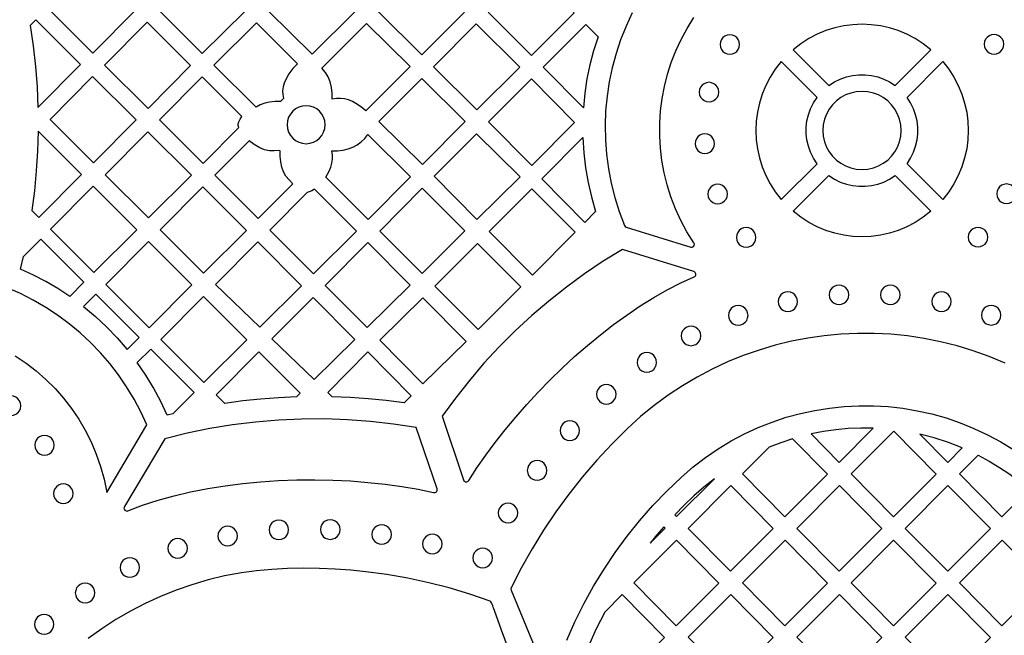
# Model space of a CAD drawing. Header units: millimetres. Extents: x -1176 to 822, y -1617 to -119.
# Tile 108 of 119: x 335 to 505, y -722 to -616. Entities that reach past the tile are written whole.
import ezdxf

# ---------------------------------------------------------------- set-up
doc = ezdxf.new("R2010")
doc.units = ezdxf.units.MM
doc.layers.add('pattern', color=5, linetype='Continuous', true_color=0x0000ff)

msp = doc.modelspace()

# ---------------------------------------------------------------- linework, layer by layer
at = {"layer": 'pattern'}
for points in [[(355.07, -613.9), (347.74, -621.3), (340.22, -613.79), (347.63, -606.46)], [(366.53, -606.52), (373.99, -614.05), (366.6, -621.37), (359.14, -613.91)], [(378.02, -614.03), (385.44, -606.63), (392.88, -614.14), (385.53, -621.47)], [(404.34, -606.73), (411.78, -614.24), (404.44, -621.58), (396.93, -614.14)], [(423.2, -606.87), (430.65, -614.32), (423.3, -621.67), (415.84, -614.22)], [(338.28, -630.67), (345.63, -623.25), (337.9, -615.52), (336.94, -616.5), (337.45, -620.03), (337.85, -623.56), (338.12, -627.11)], [(357.24, -630.8), (349.76, -623.33), (357.1, -615.92), (364.58, -623.39)], [(382.99, -623.13), (382.19, -623.94), (381.52, -624.82), (380.96, -625.81), (380.68, -626.46), (380.51, -627.1), (380.43, -627.75), (380.46, -628.41), (380.57, -629.11), (380.08, -629.6), (379.12, -629.6), (378.15, -629.7), (377.34, -629.89), (376.57, -630.19), (375.85, -630.61), (368.58, -623.35), (375.96, -616.04)], [(394.78, -631.23), (394.07, -630.62), (393.31, -630.1), (392.49, -629.64), (391.8, -629.35), (391.12, -629.16), (390.43, -629.08), (389.72, -629.09), (388.97, -629.2), (388.97, -628.2), (388.86, -627.2), (388.64, -626.25), (388.3, -625.39), (387.83, -624.6), (387.2, -623.85), (394.9, -616.16), (402.41, -623.6)], [(406.45, -623.62), (413.8, -616.26), (421.29, -623.68), (413.9, -631.07)], [(434.77, -618.47), (434, -620.88), (433.37, -623.29), (432.87, -625.73), (432.5, -628.19), (432.26, -630.7), (425.32, -623.7), (432.66, -616.37)], [(468.38, -620.69), (474.54, -626.86), (475.5, -626.23), (476.5, -625.74), (477.55, -625.37), (478.62, -625.12), (479.71, -624.99), (480.8, -624.99), (481.89, -625.12), (482.96, -625.37), (484, -625.74), (485.01, -626.23), (485.96, -626.86), (492.13, -620.69), (490.81, -619.66), (489.42, -618.77), (487.98, -618.02), (486.49, -617.4), (484.97, -616.93), (483.41, -616.58), (481.84, -616.38), (480.25, -616.31), (478.67, -616.38), (477.09, -616.58), (475.54, -616.93), (474.01, -617.4), (472.52, -618.02), (471.08, -618.77), (469.7, -619.66)], [(455.8, -619.78), (455.86, -620.23), (456.03, -620.63), (456.29, -620.98), (456.63, -621.24), (457.03, -621.41), (457.48, -621.47), (457.93, -621.41), (458.33, -621.24), (458.67, -620.98), (458.94, -620.63), (459.11, -620.23), (459.17, -619.78), (459.11, -619.34), (458.94, -618.93), (458.67, -618.59), (458.33, -618.33), (457.93, -618.16), (457.48, -618.1), (457.03, -618.16), (456.63, -618.33), (456.29, -618.59), (456.03, -618.93), (455.86, -619.34)], [(501.3, -619.75), (501.36, -620.2), (501.53, -620.6), (501.8, -620.94), (502.14, -621.21), (502.54, -621.38), (502.99, -621.44), (503.44, -621.38), (503.84, -621.21), (504.18, -620.94), (504.44, -620.6), (504.61, -620.2), (504.67, -619.75), (504.61, -619.3), (504.44, -618.9), (504.18, -618.56), (503.84, -618.3), (503.44, -618.13), (502.99, -618.07), (502.54, -618.13), (502.14, -618.3), (501.8, -618.56), (501.53, -618.9), (501.36, -619.3)], [(472.5, -628.9), (466.33, -622.73), (465.31, -624.05), (464.42, -625.44), (463.67, -626.88), (463.05, -628.37), (462.57, -629.89), (462.23, -631.45), (462.02, -633.02), (461.95, -634.61), (462.02, -636.19), (462.23, -637.77), (462.57, -639.32), (463.05, -640.85), (463.67, -642.34), (464.42, -643.78), (465.31, -645.16), (466.33, -646.48), (472.5, -640.32), (471.88, -639.36), (471.38, -638.36), (471.01, -637.32), (470.76, -636.24), (470.64, -635.16), (470.64, -634.06), (470.76, -632.97), (471.01, -631.9), (471.38, -630.86), (471.88, -629.85)], [(488.01, -628.9), (494.17, -622.73), (495.2, -624.05), (496.09, -625.44), (496.84, -626.88), (497.46, -628.37), (497.93, -629.89), (498.28, -631.45), (498.48, -633.02), (498.55, -634.61), (498.48, -636.19), (498.28, -637.77), (497.93, -639.32), (497.46, -640.85), (496.84, -642.34), (496.09, -643.78), (495.2, -645.16), (494.17, -646.48), (488.01, -640.32), (488.63, -639.36), (489.12, -638.36), (489.49, -637.32), (489.74, -636.24), (489.87, -635.16), (489.87, -634.06), (489.74, -632.97), (489.49, -631.9), (489.12, -630.86), (488.63, -629.85)], [(347.7, -625.32), (355.18, -632.79), (347.84, -640.2), (340.36, -632.73)], [(372.87, -634.1), (372.79, -633.76), (372.8, -633.43), (372.89, -633.09), (373.11, -632.63), (373.38, -632.2), (366.55, -625.37), (359.22, -632.78), (366.73, -640.29)], [(411.89, -633.08), (404.52, -640.45), (397.03, -633.03), (404.4, -625.66)], [(430.74, -633.23), (423.36, -640.61), (415.92, -633.1), (423.29, -625.73)], [(452.21, -627.99), (452.27, -628.44), (452.44, -628.84), (452.7, -629.18), (453.04, -629.45), (453.45, -629.62), (453.89, -629.68), (454.34, -629.62), (454.74, -629.45), (455.09, -629.18), (455.35, -628.84), (455.52, -628.44), (455.58, -627.99), (455.52, -627.54), (455.35, -627.14), (455.09, -626.8), (454.74, -626.54), (454.34, -626.37), (453.89, -626.31), (453.45, -626.37), (453.04, -626.54), (452.7, -626.8), (452.44, -627.14), (452.27, -627.54)], [(473.51, -634.61), (473.58, -635.6), (473.8, -636.56), (474.14, -637.45), (474.6, -638.28), (475.16, -639.03), (475.83, -639.7), (476.58, -640.26), (477.41, -640.72), (478.31, -641.06), (479.26, -641.28), (480.25, -641.35), (481.25, -641.28), (482.2, -641.06), (483.09, -640.72), (483.92, -640.26), (484.68, -639.7), (485.34, -639.03), (485.91, -638.28), (486.37, -637.45), (486.71, -636.56), (486.92, -635.6), (486.99, -634.61), (486.92, -633.61), (486.71, -632.66), (486.37, -631.77), (485.91, -630.94), (485.34, -630.19), (484.68, -629.52), (483.92, -628.95), (483.09, -628.49), (482.2, -628.15), (481.25, -627.94), (480.25, -627.87), (479.26, -627.94), (478.31, -628.15), (477.41, -628.49), (476.58, -628.95), (475.83, -629.52), (475.16, -630.19), (474.6, -630.94), (474.14, -631.77), (473.8, -632.66), (473.58, -633.61)], [(381.21, -633.61), (381.28, -634.27), (381.47, -634.88), (381.77, -635.44), (382.17, -635.92), (382.65, -636.32), (383.21, -636.62), (383.83, -636.81), (384.49, -636.88), (385.14, -636.81), (385.76, -636.62), (386.32, -636.32), (386.8, -635.92), (387.2, -635.44), (387.5, -634.88), (387.69, -634.27), (387.76, -633.61), (387.69, -632.95), (387.5, -632.33), (387.2, -631.78), (386.8, -631.29), (386.32, -630.89), (385.76, -630.59), (385.14, -630.4), (384.49, -630.33), (383.83, -630.4), (383.21, -630.59), (382.65, -630.89), (382.17, -631.29), (381.77, -631.78), (381.47, -632.33), (381.28, -632.95)], [(338.3, -634.72), (338.21, -638.15), (337.99, -641.57), (337.67, -644.99), (337.23, -648.39), (338.44, -649.6), (345.78, -642.19)], [(357.3, -649.66), (349.86, -642.22), (357.2, -634.82), (364.71, -642.32)], [(388.45, -641.62), (388.74, -640.92), (388.93, -640.24), (389.01, -639.55), (389, -638.84), (388.89, -638.09), (389.89, -638.09), (390.89, -637.98), (391.74, -637.79), (392.54, -637.48), (393.29, -637.07), (393.98, -636.56), (394.59, -635.96), (395.13, -635.27), (402.48, -642.56), (395.18, -649.94), (387.87, -642.63), (388.17, -642.13)], [(413.86, -635.16), (421.35, -642.58), (413.91, -649.91), (406.52, -642.5)], [(432.17, -635.83), (432.33, -638.44), (432.63, -641.01), (433.06, -643.54), (433.64, -646.06), (434.36, -648.57), (432.51, -650.43), (425.07, -642.92)], [(451.49, -636.88), (451.55, -637.33), (451.72, -637.73), (451.98, -638.07), (452.32, -638.34), (452.72, -638.5), (453.17, -638.57), (453.62, -638.5), (454.02, -638.34), (454.36, -638.07), (454.63, -637.73), (454.8, -637.33), (454.86, -636.88), (454.8, -636.43), (454.63, -636.03), (454.36, -635.69), (454.02, -635.43), (453.62, -635.26), (453.17, -635.2), (452.72, -635.26), (452.32, -635.43), (451.98, -635.69), (451.72, -636.03), (451.55, -636.43)], [(376.48, -637.57), (375.54, -637.04), (374.68, -636.41), (368.73, -642.3), (376.23, -649.79), (382.2, -643.77), (381.54, -643.13), (381.01, -642.45), (380.61, -641.71), (380.31, -640.91), (380.11, -640.01), (380, -639.07), (379.99, -638.12), (379.9, -638.03), (379, -638.13), (378.15, -638.09), (377.32, -637.91)], [(468.38, -648.53), (474.54, -642.36), (475.5, -642.98), (476.5, -643.48), (477.55, -643.85), (478.62, -644.1), (479.71, -644.22), (480.8, -644.22), (481.89, -644.1), (482.96, -643.85), (484, -643.48), (485.01, -642.98), (485.96, -642.36), (492.13, -648.53), (490.81, -649.55), (489.42, -650.44), (487.98, -651.2), (486.49, -651.81), (484.97, -652.29), (483.41, -652.63), (481.84, -652.84), (480.25, -652.91), (478.67, -652.84), (477.09, -652.63), (475.54, -652.29), (474.01, -651.81), (472.52, -651.2), (471.08, -650.44), (469.7, -649.55)], [(347.8, -644.21), (355.31, -651.72), (347.9, -659.06), (340.46, -651.62)], [(359.36, -651.72), (366.7, -644.31), (374.21, -651.82), (366.8, -659.16)], [(411.84, -651.9), (404.46, -659.21), (397.17, -651.93), (404.48, -644.54)], [(453.7, -645.56), (453.76, -646.01), (453.93, -646.41), (454.19, -646.75), (454.53, -647.01), (454.94, -647.18), (455.39, -647.24), (455.83, -647.18), (456.24, -647.01), (456.58, -646.75), (456.84, -646.41), (457.01, -646.01), (457.07, -645.56), (457.01, -645.11), (456.84, -644.71), (456.58, -644.37), (456.24, -644.1), (455.83, -643.93), (455.39, -643.87), (454.94, -643.93), (454.53, -644.1), (454.19, -644.37), (453.93, -644.71), (453.76, -645.11)], [(503.45, -645.51), (503.51, -645.96), (503.68, -646.36), (503.95, -646.7), (504.29, -646.96), (504.69, -647.13), (505.14, -647.2), (505.59, -647.13), (505.99, -646.96), (506.33, -646.7), (506.6, -646.36), (506.77, -645.96), (506.83, -645.51), (506.77, -645.06), (506.6, -644.66), (506.33, -644.32), (505.99, -644.05), (505.59, -643.88), (505.14, -643.82), (504.69, -643.88), (504.29, -644.05), (503.95, -644.32), (503.68, -644.66), (503.51, -645.06)], [(385.9, -644.72), (385.49, -644.99), (385.03, -645.2), (384.64, -645.3), (378.22, -651.78), (385.75, -659.31), (393.16, -651.97)], [(416, -652.01), (423.38, -644.64), (430.84, -652.1), (423.5, -659.51)], [(458.61, -653.02), (458.67, -653.47), (458.84, -653.88), (459.1, -654.22), (459.44, -654.48), (459.85, -654.65), (460.3, -654.71), (460.74, -654.65), (461.15, -654.48), (461.49, -654.22), (461.75, -653.88), (461.92, -653.47), (461.98, -653.02), (461.92, -652.58), (461.75, -652.17), (461.49, -651.83), (461.15, -651.57), (460.74, -651.4), (460.3, -651.34), (459.85, -651.4), (459.44, -651.57), (459.1, -651.83), (458.84, -652.17), (458.67, -652.58)], [(498.56, -652.98), (498.62, -653.43), (498.79, -653.83), (499.05, -654.18), (499.39, -654.44), (499.8, -654.61), (500.24, -654.67), (500.69, -654.61), (501.09, -654.44), (501.44, -654.18), (501.7, -653.83), (501.87, -653.43), (501.93, -652.98), (501.87, -652.54), (501.7, -652.13), (501.44, -651.79), (501.09, -651.53), (500.69, -651.36), (500.24, -651.3), (499.8, -651.36), (499.39, -651.53), (499.05, -651.79), (498.79, -652.13), (498.62, -652.54)], [(343.77, -663.19), (341.73, -661.85), (339.64, -660.62), (337.49, -659.5), (335.27, -658.48), (335.77, -656.33), (338.76, -653.33), (346.2, -660.76)], [(364.78, -661.19), (357.44, -668.59), (349.97, -661.12), (357.3, -653.71)], [(376.53, -668.51), (368.85, -661.13), (376.16, -653.8), (383.69, -661.35)], [(395.11, -653.91), (402.42, -661.22), (394.98, -668.53), (387.77, -661.32)], [(414.11, -668.86), (406.65, -661.41), (414, -654.06), (421.49, -661.55)], [(474.61, -662.92), (474.67, -663.36), (474.84, -663.77), (475.1, -664.11), (475.44, -664.37), (475.84, -664.54), (476.29, -664.6), (476.74, -664.54), (477.14, -664.37), (477.48, -664.11), (477.75, -663.77), (477.92, -663.36), (477.98, -662.92), (477.92, -662.47), (477.75, -662.06), (477.48, -661.72), (477.14, -661.46), (476.74, -661.29), (476.29, -661.23), (475.84, -661.29), (475.44, -661.46), (475.1, -661.72), (474.84, -662.06), (474.67, -662.47)], [(483.46, -662.92), (483.52, -663.36), (483.69, -663.77), (483.95, -664.11), (484.29, -664.37), (484.69, -664.54), (485.14, -664.6), (485.59, -664.54), (485.99, -664.37), (486.33, -664.11), (486.6, -663.77), (486.77, -663.36), (486.83, -662.92), (486.77, -662.47), (486.6, -662.06), (486.33, -661.72), (485.99, -661.46), (485.59, -661.29), (485.14, -661.23), (484.69, -661.29), (484.29, -661.46), (483.95, -661.72), (483.69, -662.06), (483.52, -662.47)], [(346.14, -664.94), (348.18, -666.64), (350.11, -668.44), (351.94, -670.34), (353.67, -672.35), (355.73, -670.29), (348.26, -662.82)], [(359.43, -670.58), (366.79, -663.19), (374.28, -670.69), (366.88, -678.03)], [(465.79, -664.09), (465.85, -664.54), (466.02, -664.94), (466.29, -665.28), (466.63, -665.55), (467.03, -665.72), (467.48, -665.78), (467.93, -665.72), (468.33, -665.55), (468.67, -665.28), (468.93, -664.94), (469.1, -664.54), (469.16, -664.09), (469.1, -663.64), (468.93, -663.24), (468.67, -662.9), (468.33, -662.63), (467.93, -662.46), (467.48, -662.4), (467.03, -662.46), (466.63, -662.63), (466.29, -662.9), (466.02, -663.24), (465.85, -663.64)], [(492.26, -664.08), (492.32, -664.53), (492.49, -664.93), (492.76, -665.27), (493.1, -665.54), (493.5, -665.71), (493.95, -665.77), (494.4, -665.71), (494.8, -665.54), (495.14, -665.27), (495.4, -664.93), (495.57, -664.53), (495.63, -664.08), (495.57, -663.63), (495.4, -663.23), (495.14, -662.89), (494.8, -662.63), (494.4, -662.46), (493.95, -662.4), (493.5, -662.46), (493.1, -662.63), (492.76, -662.89), (492.49, -663.23), (492.32, -663.63)], [(392.9, -670.59), (385.84, -677.52), (378.59, -670.49), (385.7, -663.36)], [(397.16, -670.73), (404.6, -678.24), (412.05, -670.94), (404.61, -663.43)], [(457.24, -666.46), (457.3, -666.9), (457.47, -667.31), (457.73, -667.65), (458.07, -667.91), (458.47, -668.08), (458.92, -668.14), (459.37, -668.08), (459.77, -667.91), (460.11, -667.65), (460.38, -667.31), (460.55, -666.9), (460.61, -666.46), (460.55, -666.01), (460.38, -665.61), (460.11, -665.26), (459.77, -665), (459.37, -664.83), (458.92, -664.77), (458.47, -664.83), (458.07, -665), (457.73, -665.26), (457.47, -665.61), (457.3, -666.01)], [(500.81, -666.42), (500.87, -666.87), (501.04, -667.27), (501.3, -667.61), (501.64, -667.88), (502.04, -668.05), (502.49, -668.11), (502.94, -668.05), (503.34, -667.88), (503.68, -667.61), (503.95, -667.27), (504.12, -666.87), (504.18, -666.42), (504.12, -665.97), (503.95, -665.57), (503.68, -665.23), (503.34, -664.96), (502.94, -664.79), (502.49, -664.73), (502.04, -664.79), (501.64, -664.96), (501.3, -665.23), (501.04, -665.57), (500.87, -665.97)], [(449.11, -669.99), (449.17, -670.44), (449.34, -670.84), (449.6, -671.18), (449.94, -671.45), (450.34, -671.61), (450.79, -671.68), (451.24, -671.61), (451.64, -671.45), (451.98, -671.18), (452.25, -670.84), (452.42, -670.44), (452.48, -669.99), (452.42, -669.54), (452.25, -669.14), (451.98, -668.8), (451.64, -668.53), (451.24, -668.36), (450.79, -668.3), (450.34, -668.36), (449.94, -668.53), (449.6, -668.8), (449.34, -669.14), (449.17, -669.54)], [(361.49, -683.39), (360.53, -683.63), (359.43, -681.26), (358.21, -678.96), (356.86, -676.74), (355.38, -674.58), (357.7, -672.26), (365.18, -679.73)], [(382.84, -680.49), (379.73, -680.63), (376.64, -680.87), (373.56, -681.2), (370.48, -681.62), (368.98, -680.13), (376.31, -672.72), (383.47, -679.87)], [(401.37, -681.53), (398.28, -681.13), (395.19, -680.82), (392.09, -680.6), (388.98, -680.47), (388.22, -679.74), (395.14, -672.76), (402.6, -680.3)], [(441.5, -674.55), (441.56, -675), (441.73, -675.4), (441.99, -675.75), (442.33, -676.01), (442.74, -676.18), (443.18, -676.24), (443.63, -676.18), (444.04, -676.01), (444.38, -675.75), (444.64, -675.4), (444.81, -675), (444.87, -674.55), (444.81, -674.11), (444.64, -673.7), (444.38, -673.36), (444.04, -673.1), (443.63, -672.93), (443.18, -672.87), (442.74, -672.93), (442.33, -673.1), (441.99, -673.36), (441.73, -673.7), (441.56, -674.11)], [(434.52, -680.05), (434.58, -680.5), (434.75, -680.9), (435.01, -681.24), (435.35, -681.5), (435.76, -681.67), (436.2, -681.73), (436.65, -681.67), (437.06, -681.5), (437.4, -681.24), (437.66, -680.9), (437.83, -680.5), (437.89, -680.05), (437.83, -679.6), (437.66, -679.2), (437.4, -678.86), (437.06, -678.59), (436.65, -678.42), (436.2, -678.36), (435.76, -678.42), (435.35, -678.59), (435.01, -678.86), (434.75, -679.2), (434.58, -679.6)], [(331.96, -682.02), (332.02, -682.47), (332.19, -682.87), (332.45, -683.21), (332.79, -683.47), (333.19, -683.64), (333.64, -683.7), (334.09, -683.64), (334.49, -683.47), (334.83, -683.21), (335.1, -682.87), (335.27, -682.47), (335.33, -682.02), (335.27, -681.57), (335.1, -681.17), (334.83, -680.83), (334.49, -680.56), (334.09, -680.39), (333.64, -680.33), (333.19, -680.39), (332.79, -680.56), (332.45, -680.83), (332.19, -681.17), (332.02, -681.57)], [(428.23, -686.3), (428.29, -686.75), (428.46, -687.16), (428.72, -687.5), (429.06, -687.76), (429.47, -687.93), (429.91, -687.99), (430.36, -687.93), (430.76, -687.76), (431.11, -687.5), (431.37, -687.16), (431.54, -686.75), (431.6, -686.3), (431.54, -685.86), (431.37, -685.45), (431.11, -685.11), (430.76, -684.85), (430.36, -684.68), (429.91, -684.62), (429.47, -684.68), (429.06, -684.85), (428.72, -685.11), (428.46, -685.45), (428.29, -685.86)], [(471.47, -686.88), (476.31, -691.78), (482.19, -685.88), (480.02, -685.86), (477.87, -685.95), (475.73, -686.15), (473.6, -686.46)], [(478.36, -693.76), (485.71, -686.4), (493.01, -693.79), (485.66, -701.16)], [(490.2, -686.91), (495.01, -691.78), (497.52, -689.26), (495.13, -688.33), (492.69, -687.54)], [(337.72, -688.82), (337.78, -689.27), (337.95, -689.67), (338.22, -690.01), (338.56, -690.28), (338.96, -690.45), (339.41, -690.51), (339.86, -690.45), (340.26, -690.28), (340.6, -690.01), (340.86, -689.67), (341.03, -689.27), (341.09, -688.82), (341.03, -688.37), (340.86, -687.97), (340.6, -687.63), (340.26, -687.36), (339.86, -687.19), (339.41, -687.13), (338.96, -687.19), (338.56, -687.36), (338.22, -687.63), (337.95, -687.97), (337.78, -688.37)], [(468.3, -687.71), (466.27, -688.38), (464.28, -689.15), (459.66, -693.77), (466.96, -701.16), (474.3, -693.79)], [(422.59, -693.16), (422.65, -693.61), (422.82, -694.01), (423.09, -694.35), (423.43, -694.61), (423.83, -694.78), (424.28, -694.84), (424.73, -694.78), (425.13, -694.61), (425.47, -694.35), (425.73, -694.01), (425.9, -693.61), (425.96, -693.16), (425.9, -692.71), (425.73, -692.31), (425.47, -691.96), (425.13, -691.7), (424.73, -691.53), (424.28, -691.47), (423.83, -691.53), (423.43, -691.7), (423.09, -691.96), (422.82, -692.31), (422.65, -692.71)], [(500.27, -690.54), (502.14, -691.55), (503.95, -692.65), (505.7, -693.83), (507.39, -695.1), (509.03, -696.46), (504.36, -701.15), (497.06, -693.76)], [(340.97, -697.16), (341.03, -697.61), (341.2, -698.01), (341.46, -698.35), (341.81, -698.62), (342.21, -698.79), (342.66, -698.85), (343.11, -698.79), (343.51, -698.62), (343.85, -698.35), (344.11, -698.01), (344.28, -697.61), (344.34, -697.16), (344.28, -696.71), (344.11, -696.31), (343.85, -695.97), (343.51, -695.71), (343.11, -695.54), (342.66, -695.48), (342.21, -695.54), (341.81, -695.71), (341.46, -695.97), (341.2, -696.31), (341.03, -696.71)], [(448.3, -701.12), (454.81, -694.59), (453, -696.03), (451.28, -697.56), (449.62, -699.16), (448.01, -700.82)], [(457.61, -710.54), (450.31, -703.14), (457.65, -695.78), (464.95, -703.17)], [(476.35, -695.78), (469.01, -703.14), (476.31, -710.54), (483.66, -703.17)], [(487.71, -703.14), (495.06, -695.77), (502.36, -703.17), (495.01, -710.54)], [(417.58, -700.49), (417.64, -700.94), (417.81, -701.34), (418.08, -701.69), (418.42, -701.95), (418.82, -702.12), (419.27, -702.18), (419.72, -702.12), (420.12, -701.95), (420.46, -701.69), (420.72, -701.34), (420.89, -700.94), (420.95, -700.49), (420.89, -700.04), (420.72, -699.64), (420.46, -699.3), (420.12, -699.04), (419.72, -698.87), (419.27, -698.81), (418.82, -698.87), (418.42, -699.04), (418.08, -699.3), (417.81, -699.64), (417.64, -700.04)], [(378.1, -703.39), (378.16, -703.84), (378.33, -704.25), (378.59, -704.59), (378.93, -704.85), (379.34, -705.02), (379.78, -705.08), (380.23, -705.02), (380.63, -704.85), (380.98, -704.59), (381.24, -704.25), (381.41, -703.84), (381.47, -703.39), (381.41, -702.95), (381.24, -702.54), (380.98, -702.2), (380.63, -701.94), (380.23, -701.77), (379.78, -701.71), (379.34, -701.77), (378.93, -701.94), (378.59, -702.2), (378.33, -702.54), (378.16, -702.95)], [(386.95, -703.34), (387.01, -703.79), (387.18, -704.19), (387.44, -704.53), (387.78, -704.8), (388.19, -704.97), (388.64, -705.03), (389.08, -704.97), (389.49, -704.8), (389.83, -704.53), (390.09, -704.19), (390.26, -703.79), (390.32, -703.34), (390.26, -702.89), (390.09, -702.49), (389.83, -702.15), (389.49, -701.88), (389.08, -701.71), (388.64, -701.65), (388.19, -701.71), (387.78, -701.88), (387.44, -702.15), (387.18, -702.49), (387.01, -702.89)], [(369.27, -704.46), (369.33, -704.9), (369.5, -705.31), (369.76, -705.65), (370.1, -705.91), (370.51, -706.08), (370.95, -706.14), (371.4, -706.08), (371.8, -705.91), (372.14, -705.65), (372.41, -705.31), (372.58, -704.9), (372.64, -704.46), (372.58, -704.01), (372.41, -703.6), (372.14, -703.26), (371.8, -703), (371.4, -702.83), (370.95, -702.77), (370.51, -702.83), (370.1, -703), (369.76, -703.26), (369.5, -703.6), (369.33, -704.01)], [(395.81, -704.2), (395.87, -704.65), (396.04, -705.05), (396.31, -705.39), (396.65, -705.65), (397.05, -705.82), (397.5, -705.88), (397.95, -705.82), (398.35, -705.65), (398.69, -705.39), (398.95, -705.05), (399.13, -704.65), (399.19, -704.2), (399.13, -703.75), (398.95, -703.35), (398.69, -703.01), (398.35, -702.74), (397.95, -702.57), (397.5, -702.51), (397.05, -702.57), (396.65, -702.74), (396.31, -703.01), (396.04, -703.35), (395.87, -703.75)], [(443.77, -705.66), (446.31, -703.11), (446.1, -702.89), (444.92, -704.26)], [(360.67, -706.58), (360.73, -707.03), (360.9, -707.43), (361.16, -707.77), (361.5, -708.04), (361.9, -708.21), (362.35, -708.27), (362.8, -708.21), (363.2, -708.04), (363.54, -707.77), (363.81, -707.43), (363.98, -707.03), (364.04, -706.58), (363.98, -706.13), (363.81, -705.73), (363.54, -705.39), (363.2, -705.12), (362.8, -704.95), (362.35, -704.89), (361.9, -704.95), (361.5, -705.12), (361.16, -705.39), (360.9, -705.73), (360.73, -706.13)], [(404.54, -705.83), (404.6, -706.28), (404.77, -706.68), (405.03, -707.02), (405.37, -707.29), (405.77, -707.46), (406.22, -707.52), (406.67, -707.46), (407.07, -707.29), (407.41, -707.02), (407.68, -706.68), (407.85, -706.28), (407.91, -705.83), (407.85, -705.38), (407.68, -704.98), (407.41, -704.64), (407.07, -704.38), (406.67, -704.21), (406.22, -704.15), (405.77, -704.21), (405.37, -704.38), (405.03, -704.64), (404.77, -704.98), (404.6, -705.38)], [(440.95, -712.52), (448.3, -705.15), (455.6, -712.55), (448.26, -719.92)], [(474.31, -712.55), (466.96, -719.92), (459.66, -712.52), (467, -705.15)], [(478.36, -712.52), (485.66, -719.92), (493.01, -712.55), (485.7, -705.15)], [(511.71, -712.55), (504.36, -719.91), (497.06, -712.52), (504.41, -705.15)], [(413.2, -708.24), (413.26, -708.68), (413.43, -709.09), (413.7, -709.43), (414.04, -709.69), (414.44, -709.86), (414.89, -709.92), (415.34, -709.86), (415.74, -709.69), (416.08, -709.43), (416.34, -709.09), (416.51, -708.68), (416.57, -708.24), (416.51, -707.79), (416.34, -707.38), (416.08, -707.04), (415.74, -706.78), (415.34, -706.61), (414.89, -706.55), (414.44, -706.61), (414.04, -706.78), (413.7, -707.04), (413.43, -707.38), (413.26, -707.79)], [(352.42, -709.88), (352.48, -710.33), (352.65, -710.73), (352.91, -711.07), (353.25, -711.33), (353.65, -711.5), (354.1, -711.56), (354.55, -711.5), (354.95, -711.33), (355.29, -711.07), (355.55, -710.73), (355.72, -710.33), (355.78, -709.88), (355.72, -709.43), (355.55, -709.03), (355.29, -708.68), (354.95, -708.42), (354.55, -708.25), (354.1, -708.19), (353.65, -708.25), (353.25, -708.42), (352.91, -708.68), (352.65, -709.03), (352.48, -709.43)], [(344.72, -714.26), (344.78, -714.71), (344.95, -715.11), (345.21, -715.46), (345.55, -715.72), (345.96, -715.89), (346.4, -715.95), (346.85, -715.89), (347.26, -715.72), (347.6, -715.46), (347.86, -715.11), (348.03, -714.71), (348.09, -714.26), (348.03, -713.82), (347.86, -713.41), (347.6, -713.07), (347.26, -712.81), (346.85, -712.64), (346.4, -712.58), (345.96, -712.64), (345.55, -712.81), (345.21, -713.07), (344.95, -713.41), (344.78, -713.82)], [(433.11, -723.43), (438.91, -729.3), (446.25, -721.93), (438.95, -714.54), (435.92, -717.57), (434.45, -720.47)], [(464.95, -721.93), (457.61, -729.3), (450.31, -721.9), (457.65, -714.54)], [(476.31, -729.3), (469.01, -721.9), (476.35, -714.53), (483.65, -721.93)], [(487.71, -721.9), (495.01, -729.29), (502.36, -721.93), (495.05, -714.53)], [(337.67, -719.67), (337.73, -720.12), (337.9, -720.52), (338.16, -720.86), (338.5, -721.12), (338.9, -721.29), (339.35, -721.35), (339.8, -721.29), (340.2, -721.12), (340.54, -720.86), (340.81, -720.52), (340.98, -720.12), (341.04, -719.67), (340.98, -719.22), (340.81, -718.82), (340.54, -718.47), (340.2, -718.21), (339.8, -718.04), (339.35, -717.98), (338.9, -718.04), (338.5, -718.21), (338.16, -718.47), (337.9, -718.82), (337.73, -719.22)]]:
    msp.add_lwpolyline(points, close=True, dxfattribs=at)
for points in [[(440.67, -614.34), (439.6, -616.64), (438.67, -618.98), (437.87, -621.37), (437.21, -623.79), (436.69, -626.24), (436.32, -628.71), (436.08, -631.2), (435.98, -633.7), (436.03, -636.21), (436.22, -638.71), (436.55, -641.2), (437.03, -643.68), (437.65, -646.14), (438.42, -648.57), (439.33, -650.97), (439.45, -651.15), (439.63, -651.25), (450.74, -654.69), (450.99, -654.7), (451.19, -654.6), (451.33, -654.42), (451.37, -654.2), (451.29, -653.97), (450.09, -652.06), (449.03, -650.1), (448.11, -648.1), (447.32, -646.05), (446.67, -643.98), (446.15, -641.88), (445.76, -639.76), (445.51, -637.63), (445.39, -635.5), (445.4, -633.36), (445.54, -631.23), (445.8, -629.11), (446.2, -627.01), (446.73, -624.93), (447.39, -622.89), (448.17, -620.88), (449.08, -618.92), (450.12, -617.01), (451.28, -615.16)], [(451.26, -658.89), (438.97, -655.08), (435.66, -657.12), (432.44, -659.29), (429.31, -661.58), (426.28, -663.99), (423.34, -666.5), (420.49, -669.13), (417.76, -671.87), (415.12, -674.71), (412.6, -677.66), (410.19, -680.7), (407.89, -683.84), (411.61, -694.8)], [(412.5, -694.91), (413.91, -692.73), (415.43, -690.55), (417.06, -688.35), (418.78, -686.16), (420.59, -683.97), (422.48, -681.81), (424.45, -679.68), (426.49, -677.59), (428.59, -675.55), (430.74, -673.56), (432.94, -671.64), (435.18, -669.8), (437.45, -668.05), (439.74, -666.39), (442.05, -664.83), (444.37, -663.38), (446.69, -662.06), (449.01, -660.87), (451.31, -659.83)], [(334.38, -673.42), (336.23, -674.67), (337.99, -676.03), (339.65, -677.49), (341.22, -679.06), (342.69, -680.72), (344.05, -682.48), (345.3, -684.32), (346.43, -686.25), (347.43, -688.25), (348.32, -690.33), (349.06, -692.47), (349.68, -694.68), (350.14, -696.94), (357.06, -685.32), (356.02, -683.05), (354.85, -680.86), (353.56, -678.74), (352.16, -676.71), (350.66, -674.76), (349.05, -672.9), (347.35, -671.13), (345.55, -669.46), (343.65, -667.89), (341.67, -666.43), (339.61, -665.07), (337.47, -663.83), (335.25, -662.7), (332.97, -661.7)], [(504.89, -674.7), (502.17, -673.56), (499.41, -672.56), (496.62, -671.71), (493.8, -671), (490.97, -670.43), (488.11, -670), (485.24, -669.71), (482.36, -669.56), (479.49, -669.56), (476.61, -669.69), (473.75, -669.96), (470.9, -670.36), (468.08, -670.91), (465.28, -671.59), (462.51, -672.42), (459.77, -673.37), (457.08, -674.47), (454.44, -675.7), (451.85, -677.07), (449.31, -678.57), (446.84, -680.21), (444.44, -681.98), (442.11, -683.89), (439.87, -685.93), (437.17, -688.62), (434.58, -691.4), (432.11, -694.28), (429.75, -697.25), (427.51, -700.31), (425.39, -703.46), (423.4, -706.69), (421.53, -710), (419.79, -713.39), (419.74, -713.58), (419.78, -713.78), (426.06, -728.94)], [(429.37, -722.39), (430.78, -719.22), (432.33, -716.13), (434, -713.11), (435.8, -710.16), (437.73, -707.29), (439.77, -704.51), (441.94, -701.82), (444.23, -699.22), (446.63, -696.71), (449.14, -694.31), (451.18, -692.54), (453.29, -690.91), (455.47, -689.42), (457.71, -688.07), (460.01, -686.85), (462.36, -685.77), (464.75, -684.82), (467.18, -684.01), (469.64, -683.34), (472.13, -682.81), (474.64, -682.41), (477.16, -682.14), (479.69, -682.02), (482.22, -682.03), (484.75, -682.17), (487.27, -682.46), (489.78, -682.88), (492.26, -683.43), (494.72, -684.12), (497.14, -684.95), (499.52, -685.92), (501.86, -687.02), (504.15, -688.25), (506.38, -689.63)], [(407.04, -696.33), (403.46, -685.77), (399.52, -685.17), (395.57, -684.72), (391.6, -684.43), (387.63, -684.29), (383.67, -684.31), (379.7, -684.49), (375.75, -684.83), (371.81, -685.32), (367.89, -685.96), (363.99, -686.76), (360.12, -687.72), (353.17, -699.39)], [(353.79, -700.11), (356.32, -699.15), (358.98, -698.29), (361.74, -697.52), (364.59, -696.85), (367.52, -696.28), (370.51, -695.79), (373.56, -695.41), (376.64, -695.11), (379.75, -694.91), (382.86, -694.79), (385.98, -694.76), (389.07, -694.83), (392.13, -694.97), (395.14, -695.21), (398.09, -695.53), (400.97, -695.93), (403.76, -696.41), (406.45, -696.98)], [(420.02, -725.78), (418.16, -720.67), (417.23, -718.11), (416.77, -716.84), (416.72, -716.69), (416.64, -716.47), (416.54, -716.22), (416.43, -715.97), (416.3, -715.78), (416.16, -715.67), (412.66, -714.47), (409.14, -713.41), (405.6, -712.5), (402.02, -711.74), (398.41, -711.11), (394.74, -710.62), (392.16, -710.36), (389.49, -710.16), (386.78, -710.04), (384.03, -710), (381.29, -710.05), (378.57, -710.2), (375.91, -710.44), (373.32, -710.8), (370.44, -711.34), (367.6, -712.02), (364.81, -712.84), (362.07, -713.79), (359.39, -714.87), (356.76, -716.08), (354.2, -717.41), (351.71, -718.86), (349.29, -720.44), (346.94, -722.13)]]:
    msp.add_lwpolyline(points, dxfattribs=at)
for centre, start, end in [((451.12, -659.37, 690.51), 293.0082, 72.7774), ((412.08, -694.64, 690.51), 198.7171, 328.0325), ((406.57, -696.49, 690.51), 257.0114, 18.7349), ((353.6, -699.65, 690.51), 149.2203, 292.2513)]:
    msp.add_arc(centre, 0.5, start, end, dxfattribs=at)

doc.saveas('drawing.dxf')
